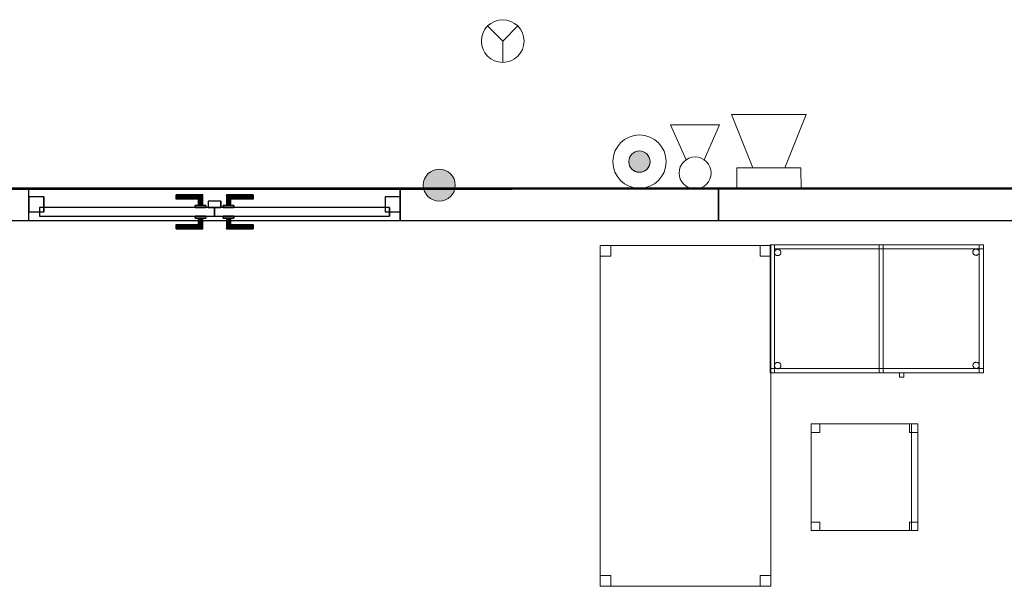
# Model space of a CAD drawing. Header units: metres. Extents: x 391.1 to 427.5, y 12.8 to 28.9.
# Tile 176 of 196: x 411.2 to 415.8, y 22.5 to 25.1. Entities that reach past the tile are written whole.
import ezdxf

# ---------------------------------------------------------------- set-up
doc = ezdxf.new("R2010")
doc.units = ezdxf.units.M
doc.layers.add('01_CARPINTERIA', color=5, linetype='Continuous', lineweight=25, true_color=0x0000ff)
doc.layers.add('01_SUELOS', color=7, linetype='Continuous', lineweight=25, true_color=0x007f00)
for name, color, linetype, lineweight in [('02_MOBILIARIO', 7, 'Continuous', 18), ('A-DETL-____-MBND', 7, 'Continuous', 18), ('A-DETL-GENF-OTLN', 7, 'Continuous', 18), ('A-GENM-____-OTLN', 7, 'Continuous', 18), ('A-WALL-____-MCUT', 7, 'Continuous', 25), ('A-WALL-____-OTLN', 7, 'Continuous', 25)]:
    doc.layers.add(name, color=color, linetype=linetype, lineweight=lineweight)

# ---------------------------------------------------------------- blocks, each defined once
blk = doc.blocks.new('Family - Cadira d_Oficina_PA-152077-03_PCI_P0A')
at = {"layer": 'A-DETL-____-MBND', "color": 253, "true_color": 0xaaaaaa}
for p, q in [((0, 0), (0, 0.5)), ((0, 0.5), (0.5, 0.5)), ((0.5, 0.5), (0, 0.5)), ((0, 0.5), (0, 0)), ((0, 0.46), (0, 0.5)), ((0, 0.5), (0.04, 0.5)), ((0, 0.5), (0, 0.46)), ((0.04, 0.5), (0, 0.5)), ((0.04, 0.5), (0.04, 0.46)), ((0.04, 0.46), (0.04, 0.5)), ((0.46, 0.46), (0.46, 0.5)), ((0.46, 0.5), (0.5, 0.5)), ((0.46, 0.5), (0.46, 0.46)), ((0.5, 0.5), (0.46, 0.5)), ((0.47, 0), (0.47, 0.5)), ((0.47, 0.5), (0.5, 0.5)), ((0.47, 0.5), (0.47, 0)), ((0.5, 0.5), (0.47, 0.5)), ((0.5, 0.5), (0.5, 0)), ((0.5, 0), (0.5, 0.5)), ((0.5, 0.5), (0.5, 0)), ((0.5, 0), (0.5, 0.5)), ((0.5, 0.5), (0.5, 0.46)), ((0.5, 0.46), (0.5, 0.5)), ((0.04, 0.46), (0, 0.46)), ((0, 0.46), (0.04, 0.46)), ((0.5, 0.46), (0.46, 0.46)), ((0.46, 0.46), (0.5, 0.46)), ((0, 0), (0, 0.04)), ((0, 0.04), (0.04, 0.04)), ((0, 0.04), (0, 0)), ((0.04, 0.04), (0, 0.04)), ((0.5, 0), (0, 0)), ((0, 0), (0.5, 0)), ((0.04, 0), (0, 0)), ((0, 0), (0.04, 0)), ((0.04, 0.04), (0.04, 0)), ((0.04, 0), (0.04, 0.04)), ((0.46, 0), (0.46, 0.04)), ((0.46, 0.04), (0.5, 0.04)), ((0.46, 0.04), (0.46, 0)), ((0.5, 0.04), (0.46, 0.04)), ((0.5, 0), (0.46, 0)), ((0.46, 0), (0.5, 0)), ((0.47, 0), (0.5, 0)), ((0.5, 0.04), (0.5, 0)), ((0.5, 0), (0.5, 0.04)), ((0.5, 0), (0.47, 0))]:
    blk.add_line(p, q, dxfattribs=at)
blk = doc.blocks.new('Family - Evans PA-152100-03_PCI_P0A')
at = {"layer": 'A-WALL-____-MCUT', "color": 253, "true_color": 0xaaaaaa}
for p, q in [((1.4919, 0.15), (0, 0.15)), ((0, 0.15), (0, 0)), ((1.4919, 0), (1.4919, 0.15)), ((3.2319, 0.15), (3.2319, 0)), ((3.607, 0.15), (3.2319, 0.15)), ((3.607, 0), (3.607, 0.15)), ((0, 0), (1.4919, 0)), ((3.2319, 0), (3.607, 0))]:
    blk.add_line(p, q, dxfattribs=at)
at = {"layer": 'A-WALL-____-OTLN', "color": 253, "true_color": 0xaaaaaa}
for p, q in [((3.607, 0.15), (0, 0.15)), ((0, 0.15), (0, 0)), ((3.2319, 0.15), (1.4919, 0.15)), ((1.4919, 0.15), (1.4919, 0)), ((3.2319, 0.15), (3.2319, 0)), ((3.607, 0), (3.607, 0.15)), ((0, 0), (3.607, 0)), ((1.4919, 0), (3.2319, 0))]:
    blk.add_line(p, q, dxfattribs=at)
at = {"layer": 'A-WALL-____-OTLN', "color": 253, "lineweight": 18, "true_color": 0xaaaaaa}
blk.add_line((0, 0), (3.607, 0), dxfattribs=at)
blk = doc.blocks.new('Family - Vano de puerta PA-152102-03_PCI_P0A')
at = {"layer": 'A-GENM-____-OTLN', "color": 253, "true_color": 0xaaaaaa}
for p, q in [((411.2051, 24.3496), (411.2051, 24.1996)), ((412.9451, 24.3496), (411.2051, 24.3496)), ((411.2051, 24.3496), (411.2051, 24.1996)), ((411.2051, 24.3496), (412.9451, 24.3496)), ((412.9451, 24.1996), (412.9451, 24.3496)), ((412.9451, 24.3496), (412.9451, 24.1996)), ((411.2051, 24.1996), (412.9451, 24.1996)), ((412.9451, 24.1996), (411.2051, 24.1996))]:
    blk.add_line(p, q, dxfattribs=at)
blk = doc.blocks.new('Family - Taula 160X80_PA-152273-03_PCI_P0A')
at = {"layer": 'A-DETL-____-MBND', "color": 253, "true_color": 0xaaaaaa}
for p, q in [((0, 1.5469), (0, 1.5969)), ((0, 1.5969), (0.05, 1.5969)), ((0, 1.5969), (0, 1.5469)), ((0.05, 1.5969), (0, 1.5969)), ((0, 0), (0, 1.5969)), ((0, 1.5969), (0.8001, 1.5969)), ((0, 1.5969), (0, 0)), ((0.8001, 1.5969), (0, 1.5969)), ((0.05, 1.5969), (0.05, 1.5469)), ((0.05, 1.5469), (0.05, 1.5969)), ((0.7501, 1.5469), (0.7501, 1.5969)), ((0.7501, 1.5969), (0.8001, 1.5969)), ((0.7501, 1.5969), (0.7501, 1.5469)), ((0.8001, 1.5969), (0.7501, 1.5969)), ((0.8001, 1.5969), (0.8001, 0)), ((0.8001, 0), (0.8001, 1.5969)), ((0.8001, 1.5969), (0.8001, 1.5469)), ((0.8001, 1.5469), (0.8001, 1.5969)), ((0.05, 1.5469), (0, 1.5469)), ((0, 1.5469), (0.05, 1.5469)), ((0.8001, 1.5469), (0.7501, 1.5469)), ((0.7501, 1.5469), (0.8001, 1.5469)), ((0, 0), (0, 0.05)), ((0, 0.05), (0.05, 0.05)), ((0, 0.05), (0, 0)), ((0.05, 0.05), (0, 0.05)), ((0.05, 0.05), (0.05, 0)), ((0.05, 0), (0.05, 0.05)), ((0.7501, 0), (0.7501, 0.05)), ((0.7501, 0.05), (0.8001, 0.05)), ((0.7501, 0.05), (0.7501, 0)), ((0.8001, 0.05), (0.7501, 0.05)), ((0.8001, 0.05), (0.8001, 0)), ((0.8001, 0), (0.8001, 0.05)), ((0.05, 0), (0, 0)), ((0, 0), (0.05, 0)), ((0.8001, 0), (0, 0)), ((0, 0), (0.8001, 0)), ((0.8001, 0), (0.7501, 0)), ((0.7501, 0), (0.8001, 0))]:
    blk.add_line(p, q, dxfattribs=at)
blk = doc.blocks.new('Family - LONDR55-XX_ZZ-ARQ-CAA-M3D-Londres55-152315-03_PCI_P0A')
at = {"layer": '01_CARPINTERIA', "color": 161, "true_color": 0xaaaaff}
for p, q in [((0.6895, 0.1487), (0.6895, 0.15)), ((0.6895, 0.15), (0.6895, 0.1487)), ((0.8145, 0.15), (0.6895, 0.15)), ((0.6895, 0.145), (0.6895, 0.1487)), ((0.6895, 0.1487), (0.6895, 0.145)), ((0.8132, 0.1487), (0.6895, 0.1487)), ((0.8132, 0.1487), (0.6895, 0.1487)), ((0.6895, 0.14), (0.6895, 0.145)), ((0.6895, 0.145), (0.6895, 0.14)), ((0.8095, 0.145), (0.6895, 0.145)), ((0.8095, 0.145), (0.6895, 0.145)), ((0.6895, 0.135), (0.6895, 0.14)), ((0.6895, 0.14), (0.6895, 0.135)), ((0.6895, 0.14), (0.8045, 0.14)), ((0.8045, 0.14), (0.6895, 0.14)), ((0.7995, 0.135), (0.8045, 0.14)), ((0.8045, 0.14), (0.7995, 0.135)), ((0.8095, 0.145), (0.8045, 0.14)), ((0.8045, 0.14), (0.8095, 0.145)), ((0.8045, 0.14), (0.8045, 0.1)), ((0.8045, 0.1), (0.8045, 0.14)), ((0.8132, 0.1487), (0.8095, 0.145)), ((0.8095, 0.145), (0.8132, 0.1487)), ((0.8095, 0.1), (0.8095, 0.145)), ((0.8095, 0.1), (0.8095, 0.145)), ((0.8145, 0.15), (0.8132, 0.1487)), ((0.8132, 0.1487), (0.8145, 0.15)), ((0.8132, 0.1), (0.8132, 0.1487)), ((0.8132, 0.1), (0.8132, 0.1487)), ((0.8145, 0.1), (0.8145, 0.15)), ((0.9268, 0.1487), (0.9255, 0.15)), ((0.9255, 0.15), (0.9255, 0.1)), ((0.9255, 0.15), (0.9268, 0.1487)), ((1.0505, 0.15), (0.9255, 0.15)), ((0.9305, 0.145), (0.9268, 0.1487)), ((0.9268, 0.1487), (0.9268, 0.1)), ((0.9268, 0.1487), (0.9268, 0.1)), ((0.9268, 0.1487), (0.9305, 0.145)), ((1.0505, 0.1487), (0.9268, 0.1487)), ((1.0505, 0.1487), (0.9268, 0.1487)), ((0.9355, 0.14), (0.9305, 0.145)), ((0.9305, 0.145), (0.9305, 0.1)), ((0.9305, 0.145), (0.9305, 0.1)), ((0.9305, 0.145), (0.9355, 0.14)), ((1.0505, 0.145), (0.9305, 0.145)), ((1.0505, 0.145), (0.9305, 0.145)), ((0.9355, 0.1), (0.9355, 0.14)), ((0.9355, 0.14), (0.9355, 0.1)), ((0.9355, 0.14), (0.9405, 0.135)), ((0.9405, 0.135), (0.9355, 0.14)), ((0.9355, 0.14), (1.0505, 0.14)), ((1.0505, 0.14), (0.9355, 0.14)), ((1.0505, 0.1487), (1.0505, 0.15)), ((1.0505, 0.15), (1.0505, 0.1487)), ((1.0505, 0.145), (1.0505, 0.1487)), ((1.0505, 0.1487), (1.0505, 0.145)), ((1.0505, 0.145), (1.0505, 0.14)), ((1.0505, 0.14), (1.0505, 0.145)), ((1.0505, 0.14), (1.0505, 0.135)), ((1.0505, 0.135), (1.0505, 0.14)), ((0.6895, 0.135), (0.6895, 0.1313)), ((0.6895, 0.1313), (0.6895, 0.135)), ((0.7995, 0.135), (0.6895, 0.135)), ((0.7995, 0.135), (0.6895, 0.135)), ((0.6895, 0.1313), (0.6895, 0.13)), ((0.6895, 0.13), (0.6895, 0.1313)), ((0.7958, 0.1313), (0.6895, 0.1313)), ((0.7958, 0.1313), (0.6895, 0.1313)), ((0.7945, 0.13), (0.6895, 0.13)), ((0.8295, 0.1), (0.7795, 0.1)), ((0.7795, 0.1), (0.8295, 0.1)), ((0.7795, 0.09), (0.7795, 0.1)), ((0.7795, 0.09), (0.7795, 0.1)), ((0.7945, 0.13), (0.7958, 0.1313)), ((0.7958, 0.1313), (0.7945, 0.13)), ((0.7945, 0.1), (0.7945, 0.13)), ((0.7958, 0.1), (0.7945, 0.1)), ((0.7945, 0.1), (0.7958, 0.1)), ((0.7958, 0.1313), (0.7995, 0.135)), ((0.7995, 0.135), (0.7958, 0.1313)), ((0.7958, 0.1), (0.7958, 0.1313)), ((0.7958, 0.1), (0.7958, 0.1313)), ((0.7995, 0.1), (0.7958, 0.1)), ((0.7958, 0.1), (0.7995, 0.1)), ((0.7995, 0.1), (0.7995, 0.135)), ((0.7995, 0.1), (0.7995, 0.135)), ((0.8045, 0.1), (0.7995, 0.1)), ((0.7995, 0.1), (0.8045, 0.1)), ((0.8095, 0.1), (0.8045, 0.1)), ((0.8045, 0.1), (0.8095, 0.1)), ((0.8095, 0.1), (0.8132, 0.1)), ((0.8132, 0.1), (0.8095, 0.1)), ((0.8132, 0.1), (0.8145, 0.1)), ((0.8145, 0.1), (0.8132, 0.1)), ((0.8295, 0.09), (0.8295, 0.1)), ((0.8295, 0.1), (0.8295, 0.09)), ((0.9605, 0.1), (0.9105, 0.1)), ((0.9105, 0.1), (0.9605, 0.1)), ((0.9105, 0.09), (0.9105, 0.1)), ((0.9105, 0.09), (0.9105, 0.1)), ((0.9268, 0.1), (0.9255, 0.1)), ((0.9255, 0.1), (0.9268, 0.1)), ((0.9305, 0.1), (0.9268, 0.1)), ((0.9268, 0.1), (0.9305, 0.1)), ((0.9355, 0.1), (0.9305, 0.1)), ((0.9305, 0.1), (0.9355, 0.1)), ((0.9405, 0.1), (0.9355, 0.1)), ((0.9355, 0.1), (0.9405, 0.1)), ((0.9405, 0.135), (0.9405, 0.1)), ((0.9405, 0.135), (0.9442, 0.1313)), ((0.9442, 0.1313), (0.9405, 0.135)), ((0.9405, 0.135), (0.9405, 0.1)), ((1.0505, 0.135), (0.9405, 0.135)), ((1.0505, 0.135), (0.9405, 0.135)), ((0.9405, 0.1), (0.9442, 0.1)), ((0.9442, 0.1), (0.9405, 0.1)), ((0.9442, 0.1313), (0.9442, 0.1)), ((0.9442, 0.1313), (0.9455, 0.13)), ((0.9455, 0.13), (0.9442, 0.1313)), ((0.9442, 0.1313), (0.9442, 0.1)), ((1.0505, 0.1313), (0.9442, 0.1313)), ((1.0505, 0.1313), (0.9442, 0.1313)), ((0.9442, 0.1), (0.9455, 0.1)), ((0.9455, 0.1), (0.9442, 0.1)), ((0.9455, 0.13), (0.9455, 0.1)), ((1.0505, 0.13), (0.9455, 0.13)), ((0.9605, 0.09), (0.9605, 0.1)), ((0.9605, 0.1), (0.9605, 0.09)), ((1.0505, 0.135), (1.0505, 0.1313)), ((1.0505, 0.1313), (1.0505, 0.135)), ((1.0505, 0.1313), (1.0505, 0.13)), ((1.0505, 0.13), (1.0505, 0.1313)), ((0.07, 0.07), (0, 0.07)), ((0, 0.07), (0, 0)), ((0.07, 0.07), (0, 0.07)), ((0, 0), (0, 0.07)), ((0.8695, 0.09), (0.05, 0.09)), ((0.05, 0.09), (0.05, 0.05)), ((0.8695, 0.09), (0.05, 0.09)), ((0.05, 0.05), (0.05, 0.09)), ((0.05, 0.05), (0.8695, 0.05)), ((0.05, 0.05), (0.8695, 0.05)), ((0.07, 0), (0.07, 0.07)), ((0.07, 0), (0.07, 0.07)), ((0.8295, 0.09), (0.7795, 0.09)), ((0.7795, 0.09), (0.8295, 0.09)), ((0.7795, 0.05), (0.8295, 0.05)), ((0.8295, 0.05), (0.7795, 0.05)), ((0.7795, 0.04), (0.7795, 0.05)), ((0.7795, 0.04), (0.7795, 0.05)), ((0.8295, 0.04), (0.8295, 0.05)), ((0.8295, 0.05), (0.8295, 0.04)), ((0.9005, 0.05), (0.8405, 0.05)), ((0.8405, 0.05), (0.8405, 0.02)), ((0.9005, 0.05), (0.8405, 0.05)), ((0.8405, 0.02), (0.8405, 0.05)), ((0.8695, 0.05), (0.8695, 0.09)), ((0.8695, 0.05), (0.8695, 0.09)), ((1.69, 0.09), (0.8705, 0.09)), ((0.8705, 0.09), (0.8705, 0.05)), ((1.69, 0.09), (0.8705, 0.09)), ((0.8705, 0.05), (0.8705, 0.09)), ((0.8705, 0.05), (1.69, 0.05)), ((0.8705, 0.05), (1.69, 0.05)), ((0.9005, 0.02), (0.9005, 0.05)), ((0.9005, 0.02), (0.9005, 0.05)), ((0.9605, 0.09), (0.9105, 0.09)), ((0.9105, 0.09), (0.9605, 0.09)), ((0.9105, 0.05), (0.9605, 0.05)), ((0.9605, 0.05), (0.9105, 0.05)), ((0.9105, 0.04), (0.9105, 0.05)), ((0.9105, 0.04), (0.9105, 0.05)), ((0.9605, 0.04), (0.9605, 0.05)), ((0.9605, 0.05), (0.9605, 0.04)), ((1.74, 0.07), (1.67, 0.07)), ((1.67, 0.07), (1.67, 0)), ((1.74, 0.07), (1.67, 0.07)), ((1.67, 0), (1.67, 0.07)), ((1.69, 0.05), (1.69, 0.09)), ((1.69, 0.05), (1.69, 0.09)), ((1.74, 0), (1.74, 0.07)), ((1.74, 0), (1.74, 0.07)), ((0, 0), (0.07, 0)), ((0, 0), (0.07, 0)), ((0.6895, 0.0087), (0.6895, 0.01)), ((0.6895, 0.01), (0.6895, 0.0087)), ((0.6895, 0.01), (0.7945, 0.01)), ((0.6895, 0.005), (0.6895, 0.0087)), ((0.6895, 0.0087), (0.6895, 0.005)), ((0.6895, 0.0087), (0.7958, 0.0087)), ((0.6895, 0.0087), (0.7958, 0.0087)), ((0.6895, 0), (0.6895, 0.005)), ((0.6895, 0.005), (0.6895, 0)), ((0.6895, 0.005), (0.7995, 0.005)), ((0.6895, 0.005), (0.7995, 0.005)), ((0.6895, -0.005), (0.6895, 0)), ((0.8045, 0), (0.6895, 0)), ((0.6895, 0), (0.8045, 0)), ((0.7795, 0.04), (0.8295, 0.04)), ((0.8295, 0.04), (0.7795, 0.04)), ((0.7958, 0.04), (0.7945, 0.04)), ((0.7945, 0.04), (0.7958, 0.04)), ((0.7945, 0.01), (0.7945, 0.04)), ((0.7958, 0.0087), (0.7945, 0.01)), ((0.7945, 0.01), (0.7958, 0.0087)), ((0.7995, 0.04), (0.7958, 0.04)), ((0.7958, 0.04), (0.7995, 0.04)), ((0.7958, 0.0087), (0.7958, 0.04)), ((0.7958, 0.0087), (0.7958, 0.04)), ((0.7995, 0.005), (0.7958, 0.0087)), ((0.7958, 0.0087), (0.7995, 0.005)), ((0.7995, 0.04), (0.8045, 0.04)), ((0.8045, 0.04), (0.7995, 0.04)), ((0.7995, 0.005), (0.7995, 0.04)), ((0.7995, 0.005), (0.7995, 0.04)), ((0.8045, 0), (0.7995, 0.005)), ((0.7995, 0.005), (0.8045, 0)), ((0.8045, 0.04), (0.8095, 0.04)), ((0.8095, 0.04), (0.8045, 0.04)), ((0.8045, 0.04), (0.8045, 0)), ((0.8045, 0), (0.8045, 0.04)), ((0.8095, 0.04), (0.8132, 0.04)), ((0.8132, 0.04), (0.8095, 0.04)), ((0.8095, -0.005), (0.8095, 0.04)), ((0.8095, -0.005), (0.8095, 0.04)), ((0.8132, 0.04), (0.8145, 0.04)), ((0.8145, 0.04), (0.8132, 0.04)), ((0.8132, -0.0087), (0.8132, 0.04)), ((0.8132, -0.0087), (0.8132, 0.04)), ((0.8145, -0.01), (0.8145, 0.04)), ((0.8405, 0.02), (0.9005, 0.02)), ((0.8405, 0.02), (0.9005, 0.02)), ((0.9105, 0.04), (0.9605, 0.04)), ((0.9605, 0.04), (0.9105, 0.04)), ((0.9268, 0.04), (0.9255, 0.04)), ((0.9255, 0.04), (0.9268, 0.04)), ((0.9255, 0.04), (0.9255, -0.01)), ((0.9305, 0.04), (0.9268, 0.04)), ((0.9268, 0.04), (0.9305, 0.04)), ((0.9268, 0.04), (0.9268, -0.0087)), ((0.9268, 0.04), (0.9268, -0.0087)), ((0.9305, 0.04), (0.9355, 0.04)), ((0.9355, 0.04), (0.9305, 0.04)), ((0.9305, 0.04), (0.9305, -0.005)), ((0.9305, 0.04), (0.9305, -0.005)), ((0.9355, 0.04), (0.9405, 0.04)), ((0.9405, 0.04), (0.9355, 0.04)), ((0.9355, 0), (0.9355, 0.04)), ((0.9355, 0.04), (0.9355, 0)), ((0.9405, 0.005), (0.9355, 0)), ((0.9355, 0), (0.9405, 0.005)), ((1.0505, 0), (0.9355, 0)), ((0.9355, 0), (1.0505, 0)), ((0.9405, 0.04), (0.9442, 0.04)), ((0.9442, 0.04), (0.9405, 0.04)), ((0.9405, 0.04), (0.9405, 0.005)), ((0.9405, 0.04), (0.9405, 0.005)), ((0.9442, 0.0087), (0.9405, 0.005)), ((0.9405, 0.005), (0.9442, 0.0087)), ((0.9405, 0.005), (1.0505, 0.005)), ((0.9405, 0.005), (1.0505, 0.005)), ((0.9442, 0.04), (0.9455, 0.04)), ((0.9455, 0.04), (0.9442, 0.04)), ((0.9442, 0.04), (0.9442, 0.0087)), ((0.9442, 0.04), (0.9442, 0.0087)), ((0.9455, 0.01), (0.9442, 0.0087)), ((0.9442, 0.0087), (0.9455, 0.01)), ((0.9442, 0.0087), (1.0505, 0.0087)), ((0.9442, 0.0087), (1.0505, 0.0087)), ((0.9455, 0.04), (0.9455, 0.01)), ((0.9455, 0.01), (1.0505, 0.01)), ((1.0505, 0.0087), (1.0505, 0.01)), ((1.0505, 0.01), (1.0505, 0.0087)), ((1.0505, 0.005), (1.0505, 0.0087)), ((1.0505, 0.0087), (1.0505, 0.005)), ((1.0505, 0.005), (1.0505, 0)), ((1.0505, 0), (1.0505, 0.005)), ((1.0505, 0), (1.0505, -0.005)), ((1.0505, -0.005), (1.0505, 0)), ((1.67, 0), (1.74, 0)), ((1.67, 0), (1.74, 0)), ((0.6895, 0), (0.6895, -0.005)), ((0.6895, -0.005), (0.6895, -0.0087)), ((0.6895, -0.0087), (0.6895, -0.005)), ((0.6895, -0.005), (0.8095, -0.005)), ((0.6895, -0.005), (0.8095, -0.005)), ((0.6895, -0.0087), (0.6895, -0.01)), ((0.6895, -0.01), (0.6895, -0.0087)), ((0.6895, -0.0087), (0.8132, -0.0087)), ((0.6895, -0.0087), (0.8132, -0.0087)), ((0.6895, -0.01), (0.8145, -0.01)), ((0.8045, 0), (0.8095, -0.005)), ((0.8095, -0.005), (0.8045, 0)), ((0.8095, -0.005), (0.8132, -0.0087)), ((0.8132, -0.0087), (0.8095, -0.005)), ((0.8132, -0.0087), (0.8145, -0.01)), ((0.8145, -0.01), (0.8132, -0.0087)), ((0.9255, -0.01), (0.9268, -0.0087)), ((0.9268, -0.0087), (0.9255, -0.01)), ((0.9255, -0.01), (1.0505, -0.01)), ((0.9268, -0.0087), (0.9305, -0.005)), ((0.9305, -0.005), (0.9268, -0.0087)), ((0.9268, -0.0087), (1.0505, -0.0087)), ((0.9268, -0.0087), (1.0505, -0.0087)), ((0.9305, -0.005), (0.9355, 0)), ((0.9355, 0), (0.9305, -0.005)), ((0.9305, -0.005), (1.0505, -0.005)), ((0.9305, -0.005), (1.0505, -0.005)), ((1.0505, -0.005), (1.0505, -0.0087)), ((1.0505, -0.0087), (1.0505, -0.005)), ((1.0505, -0.0087), (1.0505, -0.01)), ((1.0505, -0.01), (1.0505, -0.0087))]:
    blk.add_line(p, q, dxfattribs=at)
blk = doc.blocks.new('Family - Porta PA-152316-03_PCI_P0A')
blk.add_blockref('Family - LONDR55-XX_ZZ-ARQ-CAA-M3D-Londres55-152315-03_PCI_P0A', (0, 0))
blk = doc.blocks.new('Family - LONDR55-XX_ZZ-ARQ-CAA-M3D-Londres55-152321-03_PCI_P0A')
at = {"layer": '01_SUELOS', "color": 9, "true_color": 0xaad4aa}
for p, q in [((6.46, 0.7095), (17.78, 0.7159)), ((6.46, 0.7095), (17.78, 0.7159)), ((17.78, 0.7159), (6.46, 0.7095)), ((17.78, 0.7159), (6.46, 0.7095))]:
    blk.add_line(p, q, dxfattribs=at)
blk = doc.blocks.new('Family - Evans PA-152325-03_PCI_P0A')
at = {"layer": 'A-WALL-____-MCUT', "color": 253, "true_color": 0xaaaaaa}
for p, q in [((6.7, 0.15), (0, 0.15)), ((6.7, 0), (6.7, 0.15)), ((0, 0), (6.7, 0))]:
    blk.add_line(p, q, dxfattribs=at)
at = {"layer": 'A-WALL-____-OTLN', "color": 253, "true_color": 0xaaaaaa}
for p, q in [((6.7, 0.15), (0, 0.15)), ((6.7, 0), (6.7, 0.15)), ((0, 0), (6.7, 0))]:
    blk.add_line(p, q, dxfattribs=at)
at = {"layer": 'A-WALL-____-OTLN', "color": 253, "lineweight": 18, "true_color": 0xaaaaaa}
blk.add_line((0, 0), (6.7, 0), dxfattribs=at)
blk = doc.blocks.new('Family - LONDR55-XX_ZZ-ARQ-CAA-M3D-Londres55-152611-03_PCI_P0A')
at = {"layer": '01_SUELOS', "color": 9, "true_color": 0xaad4aa}
for p, q in [((21.9598, 11.109), (10.6397, 11.1025)), ((10.6397, 11.1025), (21.9598, 11.109))]:
    blk.add_line(p, q, dxfattribs=at)
blk = doc.blocks.new('Family - Taula 100X60_PA-152682-03_PCI_P0A')
at = {"layer": 'A-DETL-____-MBND', "color": 253, "true_color": 0xaaaaaa}
for p, q in [((0, 0.62), (0, 0.02)), ((0, 0.02), (0, 0.62)), ((1, 0.62), (0, 0.62)), ((0, 0.62), (1, 0.62)), ((0, 0.62), (0.02, 0.62)), ((0.02, 0.62), (0, 0.62)), ((0, 0.02), (0, 0.62)), ((0, 0.62), (0, 0.02)), ((0, 0.62), (0, 0.02)), ((0, 0.02), (0, 0.62)), ((1, 0.62), (0, 0.62)), ((0, 0.62), (1, 0.62)), ((0, 0.04), (0, 0.62)), ((0, 0.62), (1, 0.62)), ((1, 0.62), (0, 0.62)), ((0, 0.62), (0, 0.04)), ((0.02, 0.62), (0.02, 0.02)), ((0.02, 0.02), (0.02, 0.62)), ((0.02, 0.6), (0.02, 0.62)), ((0.02, 0.62), (0.02, 0.6)), ((0.02, 0.62), (1, 0.62)), ((1, 0.62), (0.02, 0.62)), ((1, 0.6), (0.02, 0.6)), ((0.02, 0.6), (1, 0.6)), ((0.51, 0.62), (0.53, 0.62)), ((0.53, 0.62), (0.51, 0.62)), ((0.51, 0.02), (0.51, 0.62)), ((0.51, 0.62), (0.51, 0.02)), ((0.51, 0.62), (0.53, 0.62)), ((0.53, 0.62), (0.51, 0.62)), ((0.51, 0.04), (0.51, 0.62)), ((0.51, 0.62), (0.51, 0.04)), ((0.53, 0.62), (0.53, 0.02)), ((0.53, 0.02), (0.53, 0.62)), ((0.53, 0.62), (0.53, 0.04)), ((0.53, 0.04), (0.53, 0.62)), ((0.9621, 0.5997), (0.9647, 0.6)), ((0.9647, 0.6), (0.9621, 0.5997)), ((0.9647, 0.6), (0.9673, 0.5997)), ((0.9673, 0.5997), (0.9647, 0.6)), ((0.98, 0.62), (1, 0.62)), ((1, 0.62), (0.98, 0.62)), ((0.98, 0.02), (0.98, 0.62)), ((0.98, 0.62), (0.98, 0.02)), ((1, 0.02), (1, 0.62)), ((1, 0.62), (1, 0.02)), ((1, 0.02), (1, 0.62)), ((1, 0.62), (1, 0.02)), ((1, 0.62), (1, 0.02)), ((1, 0.02), (1, 0.62)), ((1, 0.62), (1, 0.6)), ((1, 0.62), (1, 0.6)), ((1, 0.62), (1, 0.04)), ((1, 0.04), (1, 0.62)), ((0.0201, 0.5838), (0.0203, 0.5864)), ((0.0203, 0.5864), (0.0201, 0.5838)), ((0.0203, 0.5812), (0.0201, 0.5838)), ((0.0201, 0.5838), (0.0203, 0.5812)), ((0.0203, 0.5864), (0.021, 0.5889)), ((0.021, 0.5889), (0.0203, 0.5864)), ((0.021, 0.5787), (0.0203, 0.5812)), ((0.0203, 0.5812), (0.021, 0.5787)), ((0.021, 0.5889), (0.0221, 0.5913)), ((0.0221, 0.5913), (0.021, 0.5889)), ((0.0221, 0.5764), (0.021, 0.5787)), ((0.021, 0.5787), (0.0221, 0.5764)), ((0.0221, 0.5913), (0.0236, 0.5934)), ((0.0236, 0.5934), (0.0221, 0.5913)), ((0.0236, 0.5742), (0.0221, 0.5764)), ((0.0221, 0.5764), (0.0236, 0.5742)), ((0.0236, 0.5934), (0.0254, 0.5953)), ((0.0254, 0.5953), (0.0236, 0.5934)), ((0.0254, 0.5724), (0.0236, 0.5742)), ((0.0236, 0.5742), (0.0254, 0.5724)), ((0.0254, 0.5953), (0.0275, 0.5968)), ((0.0275, 0.5968), (0.0254, 0.5953)), ((0.0275, 0.5709), (0.0254, 0.5724)), ((0.0254, 0.5724), (0.0275, 0.5709)), ((0.0275, 0.5968), (0.0299, 0.5979)), ((0.0299, 0.5979), (0.0275, 0.5968)), ((0.0299, 0.5698), (0.0275, 0.5709)), ((0.0275, 0.5709), (0.0299, 0.5698)), ((0.0299, 0.5979), (0.0324, 0.5985)), ((0.0324, 0.5985), (0.0299, 0.5979)), ((0.0324, 0.5691), (0.0299, 0.5698)), ((0.0299, 0.5698), (0.0324, 0.5691)), ((0.0324, 0.5985), (0.035, 0.5988)), ((0.035, 0.5988), (0.0324, 0.5985)), ((0.035, 0.5689), (0.0324, 0.5691)), ((0.0324, 0.5691), (0.035, 0.5689)), ((0.035, 0.5988), (0.0376, 0.5985)), ((0.0376, 0.5985), (0.035, 0.5988)), ((0.0376, 0.5691), (0.035, 0.5689)), ((0.035, 0.5689), (0.0376, 0.5691)), ((0.0376, 0.5985), (0.0401, 0.5979)), ((0.0401, 0.5979), (0.0376, 0.5985)), ((0.0401, 0.5698), (0.0376, 0.5691)), ((0.0376, 0.5691), (0.0401, 0.5698)), ((0.0401, 0.5979), (0.0425, 0.5968)), ((0.0425, 0.5968), (0.0401, 0.5979)), ((0.0425, 0.5709), (0.0401, 0.5698)), ((0.0401, 0.5698), (0.0425, 0.5709)), ((0.0425, 0.5968), (0.0446, 0.5953)), ((0.0446, 0.5953), (0.0425, 0.5968)), ((0.0446, 0.5724), (0.0425, 0.5709)), ((0.0425, 0.5709), (0.0446, 0.5724)), ((0.0446, 0.5953), (0.0464, 0.5934)), ((0.0464, 0.5934), (0.0446, 0.5953)), ((0.0464, 0.5742), (0.0446, 0.5724)), ((0.0446, 0.5724), (0.0464, 0.5742)), ((0.0464, 0.5934), (0.0479, 0.5913)), ((0.0479, 0.5913), (0.0464, 0.5934)), ((0.0479, 0.5764), (0.0464, 0.5742)), ((0.0464, 0.5742), (0.0479, 0.5764)), ((0.0479, 0.5913), (0.049, 0.5889)), ((0.049, 0.5889), (0.0479, 0.5913)), ((0.049, 0.5787), (0.0479, 0.5764)), ((0.0479, 0.5764), (0.049, 0.5787)), ((0.049, 0.5889), (0.0497, 0.5864)), ((0.0497, 0.5864), (0.049, 0.5889)), ((0.0497, 0.5812), (0.049, 0.5787)), ((0.049, 0.5787), (0.0497, 0.5812)), ((0.0497, 0.5864), (0.0499, 0.5838)), ((0.0499, 0.5838), (0.0497, 0.5864)), ((0.0499, 0.5838), (0.0497, 0.5812)), ((0.0497, 0.5812), (0.0499, 0.5838)), ((0.9498, 0.585), (0.95, 0.5876)), ((0.95, 0.5876), (0.9498, 0.585)), ((0.95, 0.5824), (0.9498, 0.585)), ((0.9498, 0.585), (0.95, 0.5824)), ((0.95, 0.5876), (0.9507, 0.5901)), ((0.9507, 0.5901), (0.95, 0.5876)), ((0.9507, 0.5799), (0.95, 0.5824)), ((0.95, 0.5824), (0.9507, 0.5799)), ((0.9507, 0.5901), (0.9518, 0.5925)), ((0.9518, 0.5925), (0.9507, 0.5901)), ((0.9518, 0.5776), (0.9507, 0.5799)), ((0.9507, 0.5799), (0.9518, 0.5776)), ((0.9518, 0.5925), (0.9533, 0.5946)), ((0.9533, 0.5946), (0.9518, 0.5925)), ((0.9533, 0.5754), (0.9518, 0.5776)), ((0.9518, 0.5776), (0.9533, 0.5754)), ((0.9533, 0.5946), (0.9551, 0.5965)), ((0.9551, 0.5965), (0.9533, 0.5946)), ((0.9551, 0.5736), (0.9533, 0.5754)), ((0.9533, 0.5754), (0.9551, 0.5736)), ((0.9551, 0.5965), (0.9572, 0.598)), ((0.9572, 0.598), (0.9551, 0.5965)), ((0.9572, 0.5721), (0.9551, 0.5736)), ((0.9551, 0.5736), (0.9572, 0.5721)), ((0.9572, 0.598), (0.9596, 0.5991)), ((0.9596, 0.5991), (0.9572, 0.598)), ((0.9596, 0.571), (0.9572, 0.5721)), ((0.9572, 0.5721), (0.9596, 0.571)), ((0.9596, 0.5991), (0.9621, 0.5997)), ((0.9621, 0.5997), (0.9596, 0.5991)), ((0.9621, 0.5703), (0.9596, 0.571)), ((0.9596, 0.571), (0.9621, 0.5703)), ((0.9647, 0.5701), (0.9621, 0.5703)), ((0.9621, 0.5703), (0.9647, 0.5701)), ((0.9673, 0.5703), (0.9647, 0.5701)), ((0.9647, 0.5701), (0.9673, 0.5703)), ((0.9673, 0.5997), (0.9698, 0.5991)), ((0.9698, 0.5991), (0.9673, 0.5997)), ((0.9698, 0.571), (0.9673, 0.5703)), ((0.9673, 0.5703), (0.9698, 0.571)), ((0.9698, 0.5991), (0.9722, 0.598)), ((0.9722, 0.598), (0.9698, 0.5991)), ((0.9722, 0.5721), (0.9698, 0.571)), ((0.9698, 0.571), (0.9722, 0.5721)), ((0.9722, 0.598), (0.9743, 0.5965)), ((0.9743, 0.5965), (0.9722, 0.598)), ((0.9743, 0.5736), (0.9722, 0.5721)), ((0.9722, 0.5721), (0.9743, 0.5736)), ((0.9743, 0.5965), (0.9762, 0.5946)), ((0.9762, 0.5946), (0.9743, 0.5965)), ((0.9762, 0.5754), (0.9743, 0.5736)), ((0.9743, 0.5736), (0.9762, 0.5754)), ((0.9762, 0.5946), (0.9776, 0.5925)), ((0.9776, 0.5925), (0.9762, 0.5946)), ((0.9776, 0.5776), (0.9762, 0.5754)), ((0.9762, 0.5754), (0.9776, 0.5776)), ((0.9776, 0.5925), (0.9787, 0.5901)), ((0.9787, 0.5901), (0.9776, 0.5925)), ((0.9787, 0.5799), (0.9776, 0.5776)), ((0.9776, 0.5776), (0.9787, 0.5799)), ((0.9787, 0.5901), (0.9794, 0.5876)), ((0.9794, 0.5876), (0.9787, 0.5901)), ((0.9794, 0.5824), (0.9787, 0.5799)), ((0.9787, 0.5799), (0.9794, 0.5824)), ((0.9794, 0.5876), (0.9796, 0.585)), ((0.9796, 0.585), (0.9794, 0.5876)), ((0.9796, 0.585), (0.9794, 0.5824)), ((0.9794, 0.5824), (0.9796, 0.585)), ((0.0201, 0.0538), (0.0203, 0.0564)), ((0.0203, 0.0564), (0.0201, 0.0538)), ((0.0203, 0.0512), (0.0201, 0.0538)), ((0.0201, 0.0538), (0.0203, 0.0512)), ((0.0203, 0.0564), (0.021, 0.0589)), ((0.021, 0.0589), (0.0203, 0.0564)), ((0.021, 0.0487), (0.0203, 0.0512)), ((0.0203, 0.0512), (0.021, 0.0487)), ((0.021, 0.0589), (0.0221, 0.0613)), ((0.0221, 0.0613), (0.021, 0.0589)), ((0.0221, 0.0464), (0.021, 0.0487)), ((0.021, 0.0487), (0.0221, 0.0464)), ((0.0221, 0.0613), (0.0236, 0.0634)), ((0.0236, 0.0634), (0.0221, 0.0613)), ((0.0236, 0.0442), (0.0221, 0.0464)), ((0.0221, 0.0464), (0.0236, 0.0442)), ((0.0236, 0.0634), (0.0254, 0.0653)), ((0.0254, 0.0653), (0.0236, 0.0634)), ((0.0254, 0.0653), (0.0275, 0.0668)), ((0.0275, 0.0668), (0.0254, 0.0653)), ((0.0275, 0.0668), (0.0299, 0.0679)), ((0.0299, 0.0679), (0.0275, 0.0668)), ((0.0299, 0.0679), (0.0324, 0.0685)), ((0.0324, 0.0685), (0.0299, 0.0679)), ((0.0324, 0.0685), (0.035, 0.0688)), ((0.035, 0.0688), (0.0324, 0.0685)), ((0.035, 0.0688), (0.0376, 0.0685)), ((0.0376, 0.0685), (0.035, 0.0688)), ((0.0376, 0.0685), (0.0401, 0.0679)), ((0.0401, 0.0679), (0.0376, 0.0685)), ((0.0401, 0.0679), (0.0425, 0.0668)), ((0.0425, 0.0668), (0.0401, 0.0679)), ((0.0425, 0.0668), (0.0446, 0.0653)), ((0.0446, 0.0653), (0.0425, 0.0668)), ((0.0446, 0.0653), (0.0464, 0.0634)), ((0.0464, 0.0634), (0.0446, 0.0653)), ((0.0464, 0.0634), (0.0479, 0.0613)), ((0.0479, 0.0613), (0.0464, 0.0634)), ((0.0479, 0.0464), (0.0464, 0.0442)), ((0.0464, 0.0442), (0.0479, 0.0464)), ((0.0479, 0.0613), (0.049, 0.0589)), ((0.049, 0.0589), (0.0479, 0.0613)), ((0.049, 0.0487), (0.0479, 0.0464)), ((0.0479, 0.0464), (0.049, 0.0487)), ((0.049, 0.0589), (0.0497, 0.0564)), ((0.0497, 0.0564), (0.049, 0.0589)), ((0.0497, 0.0512), (0.049, 0.0487)), ((0.049, 0.0487), (0.0497, 0.0512)), ((0.0497, 0.0564), (0.0499, 0.0538)), ((0.0499, 0.0538), (0.0497, 0.0564)), ((0.0499, 0.0538), (0.0497, 0.0512)), ((0.0497, 0.0512), (0.0499, 0.0538)), ((0.9501, 0.055), (0.9503, 0.0576)), ((0.9503, 0.0576), (0.9501, 0.055)), ((0.9503, 0.0524), (0.9501, 0.055)), ((0.9501, 0.055), (0.9503, 0.0524)), ((0.9503, 0.0576), (0.951, 0.0601)), ((0.951, 0.0601), (0.9503, 0.0576)), ((0.951, 0.0499), (0.9503, 0.0524)), ((0.9503, 0.0524), (0.951, 0.0499)), ((0.951, 0.0601), (0.9521, 0.0625)), ((0.9521, 0.0625), (0.951, 0.0601)), ((0.9521, 0.0475), (0.951, 0.0499)), ((0.951, 0.0499), (0.9521, 0.0475)), ((0.9521, 0.0625), (0.9536, 0.0646)), ((0.9536, 0.0646), (0.9521, 0.0625)), ((0.9536, 0.0454), (0.9521, 0.0475)), ((0.9521, 0.0475), (0.9536, 0.0454)), ((0.9536, 0.0646), (0.9554, 0.0664)), ((0.9554, 0.0664), (0.9536, 0.0646)), ((0.9554, 0.0664), (0.9576, 0.0679)), ((0.9576, 0.0679), (0.9554, 0.0664)), ((0.9576, 0.0679), (0.9599, 0.069)), ((0.9599, 0.069), (0.9576, 0.0679)), ((0.9599, 0.069), (0.9625, 0.0697)), ((0.9625, 0.0697), (0.9599, 0.069)), ((0.9625, 0.0697), (0.965, 0.0699)), ((0.965, 0.0699), (0.9625, 0.0697)), ((0.965, 0.0699), (0.9676, 0.0697)), ((0.9676, 0.0697), (0.965, 0.0699)), ((0.9676, 0.0697), (0.9702, 0.069)), ((0.9702, 0.069), (0.9676, 0.0697)), ((0.9702, 0.069), (0.9725, 0.0679)), ((0.9725, 0.0679), (0.9702, 0.069)), ((0.9725, 0.0679), (0.9746, 0.0664)), ((0.9746, 0.0664), (0.9725, 0.0679)), ((0.9746, 0.0664), (0.9765, 0.0646)), ((0.9765, 0.0646), (0.9746, 0.0664)), ((0.9765, 0.0646), (0.978, 0.0625)), ((0.978, 0.0625), (0.9765, 0.0646)), ((0.978, 0.0475), (0.9765, 0.0454)), ((0.9765, 0.0454), (0.978, 0.0475)), ((0.978, 0.0625), (0.9791, 0.0601)), ((0.9791, 0.0601), (0.978, 0.0625)), ((0.9791, 0.0499), (0.978, 0.0475)), ((0.978, 0.0475), (0.9791, 0.0499)), ((0.9791, 0.0601), (0.9798, 0.0576)), ((0.9798, 0.0576), (0.9791, 0.0601)), ((0.9798, 0.0524), (0.9791, 0.0499)), ((0.9791, 0.0499), (0.9798, 0.0524)), ((0.9798, 0.0576), (0.98, 0.055)), ((0.98, 0.055), (0.9798, 0.0576)), ((0.98, 0.055), (0.9798, 0.0524)), ((0.9798, 0.0524), (0.98, 0.055)), ((1, 0.04), (0, 0.04)), ((0, 0.04), (1, 0.04)), ((0, 0.02), (1, 0.02)), ((1, 0.02), (0, 0.02)), ((0.02, 0.02), (0, 0.02)), ((0.02, 0.02), (0, 0.02)), ((0, 0.02), (1, 0.02)), ((1, 0.02), (0, 0.02)), ((0.0254, 0.0424), (0.0236, 0.0442)), ((0.0236, 0.0442), (0.0254, 0.0424)), ((0.0275, 0.0409), (0.0254, 0.0424)), ((0.0254, 0.0424), (0.0275, 0.0409)), ((0.0299, 0.0398), (0.0275, 0.0409)), ((0.0275, 0.0409), (0.0299, 0.0398)), ((0.0324, 0.0391), (0.0299, 0.0398)), ((0.0299, 0.0398), (0.0324, 0.0391)), ((0.035, 0.0389), (0.0324, 0.0391)), ((0.0324, 0.0391), (0.035, 0.0389)), ((0.0376, 0.0391), (0.035, 0.0389)), ((0.035, 0.0389), (0.0376, 0.0391)), ((0.0401, 0.0398), (0.0376, 0.0391)), ((0.0376, 0.0391), (0.0401, 0.0398)), ((0.0425, 0.0409), (0.0401, 0.0398)), ((0.0401, 0.0398), (0.0425, 0.0409)), ((0.0446, 0.0424), (0.0425, 0.0409)), ((0.0425, 0.0409), (0.0446, 0.0424)), ((0.0464, 0.0442), (0.0446, 0.0424)), ((0.0446, 0.0424), (0.0464, 0.0442)), ((0.51, 0.02), (0.51, 0.04)), ((0.51, 0.04), (0.51, 0.02)), ((0.51, 0.04), (1, 0.04)), ((1, 0.04), (0.51, 0.04)), ((0.53, 0.04), (0.51, 0.04)), ((0.53, 0.04), (0.51, 0.04)), ((0.53, 0.02), (0.51, 0.02)), ((0.53, 0.02), (0.51, 0.02)), ((1, 0.02), (0.51, 0.02)), ((0.51, 0.02), (1, 0.02)), ((0.6056, 0.02), (0.6256, 0.02)), ((0.6056, 0), (0.6056, 0.02)), ((0.6256, 0.02), (0.6056, 0.02)), ((0.6056, 0.02), (0.6056, 0)), ((0.6256, 0), (0.6056, 0)), ((0.6056, 0), (0.6256, 0)), ((0.6256, 0.02), (0.6256, 0)), ((0.6256, 0), (0.6256, 0.02)), ((0.9554, 0.0436), (0.9536, 0.0454)), ((0.9536, 0.0454), (0.9554, 0.0436)), ((0.9576, 0.0421), (0.9554, 0.0436)), ((0.9554, 0.0436), (0.9576, 0.0421)), ((0.9599, 0.041), (0.9576, 0.0421)), ((0.9576, 0.0421), (0.9599, 0.041)), ((0.9625, 0.0403), (0.9599, 0.041)), ((0.9599, 0.041), (0.9625, 0.0403)), ((0.965, 0.0401), (0.9625, 0.0403)), ((0.9625, 0.0403), (0.965, 0.0401)), ((0.9676, 0.0403), (0.965, 0.0401)), ((0.965, 0.0401), (0.9676, 0.0403)), ((0.9702, 0.041), (0.9676, 0.0403)), ((0.9676, 0.0403), (0.9702, 0.041)), ((0.9725, 0.0421), (0.9702, 0.041)), ((0.9702, 0.041), (0.9725, 0.0421)), ((0.9746, 0.0436), (0.9725, 0.0421)), ((0.9725, 0.0421), (0.9746, 0.0436)), ((0.9765, 0.0454), (0.9746, 0.0436)), ((0.9746, 0.0436), (0.9765, 0.0454)), ((1, 0.02), (0.98, 0.02)), ((1, 0.02), (0.98, 0.02)), ((1, 0.04), (1, 0.02)), ((1, 0.04), (1, 0.02))]:
    blk.add_line(p, q, dxfattribs=at)
blk = doc.blocks.new('LONDR55-XX_ZZ-ARQ-CAA-M3D-Londres55_ifc-1-03_PCI_P0A')
at = {"layer": '01_CARPINTERIA', "color": 253, "lineweight": 18, "true_color": 0xaaaaaa, "rotation": 180}
blk.add_blockref('Family - Porta PA-152316-03_PCI_P0A', (412.9451, 24.3096), dxfattribs=at)
at = {"layer": '01_SUELOS', "color": 253, "lineweight": 18, "true_color": 0xaaaaaa}
for name, p in [('Family - LONDR55-XX_ZZ-ARQ-CAA-M3D-Londres55-152321-03_PCI_P0A', (403.3569, 23.6337)), ('Family - LONDR55-XX_ZZ-ARQ-CAA-M3D-Londres55-152611-03_PCI_P0A', (399.1772, 13.2406))]:
    blk.add_blockref(name, p, dxfattribs=at)
at = {"layer": '02_MOBILIARIO', "color": 253, "lineweight": 18, "true_color": 0xaaaaaa}
for name, p in [('Family - Taula 160X80_PA-152273-03_PCI_P0A', (413.8827, 22.4855)), ('Family - Taula 100X60_PA-152682-03_PCI_P0A', (414.6797, 23.4655)), ('Family - Cadira d_Oficina_PA-152077-03_PCI_P0A', (414.8721, 22.7461))]:
    blk.add_blockref(name, p, dxfattribs=at)
at = {"layer": 'A-GENM-____-OTLN', "color": 253, "lineweight": 18, "true_color": 0xaaaaaa}
blk.add_blockref('Family - Vano de puerta PA-152102-03_PCI_P0A', (0, 0), dxfattribs=at)
at = {"layer": 'A-WALL-____-OTLN', "color": 253, "lineweight": 18, "true_color": 0xaaaaaa, "rotation": 180}
for name, p in [('Family - Evans PA-152100-03_PCI_P0A', (414.4369, 24.3496)), ('Family - Evans PA-152325-03_PCI_P0A', (421.1369, 24.3496))]:
    blk.add_blockref(name, p, dxfattribs=at)
blk = doc.blocks.new('ZYR_12_01_08 Detectors - 01 Detector Òptic-539619-03_PCI_P0A')
at = {"layer": 'A-DETL-GENF-OTLN', "color": 1, "true_color": 0xff0000}
for q in [(-0.0707, 0.0707), (0.0707, 0.0707), (0, -0.1)]:
    blk.add_line((0, 0), q, dxfattribs=at)
blk.add_circle((0, 0), 0.1, dxfattribs=at)
blk = doc.blocks.new('ZYR_12_01_06 Sirena Paret - 01 Sirena Interior Tipus 1-626189-03_PCI_P0A')
at = {"layer": 'A-DETL-GENF-OTLN', "color": 1, "true_color": 0xff0000}
for p, q in [((-0.15, 0), (0.15, 0)), ((-0.15, -0.1), (-0.15, 0)), ((0.15, 0), (0.15, -0.1)), ((-0.075, -0.1), (-0.17499, -0.34998)), ((0.15, -0.1), (-0.15, -0.1)), ((0.17499, -0.34998), (0.075, -0.1)), ((-0.17499, -0.34998), (0.17499, -0.34998))]:
    blk.add_line(p, q, dxfattribs=at)
blk = doc.blocks.new('ZYR_12_01_08 Polsadors - 01 Polsador Emergència-948352-03_PCI_P0A')
at = {"layer": 'A-DETL-GENF-OTLN', "true_color": 0xff0909}
blk.add_hatch(color=1, dxfattribs=at).paths.add_polyline_path([(0.5865, -0.075), (0.5736, -0.0767), (0.5615, -0.0817), (0.5512, -0.0896), (0.5432, -0.1), (0.5382, -0.1121), (0.5365, -0.125), (0.5382, -0.1379), (0.5432, -0.15), (0.5512, -0.1604), (0.5615, -0.1683), (0.5736, -0.1733), (0.5865, -0.175), (0.5995, -0.1733), (0.6115, -0.1683), (0.6219, -0.1604), (0.6298, -0.15), (0.6348, -0.1379), (0.6365, -0.125), (0.6348, -0.1121), (0.6298, -0.1), (0.6219, -0.0896), (0.6115, -0.0817), (0.5995, -0.0767)])
at = {"layer": 'A-DETL-GENF-OTLN', "color": 1, "true_color": 0xff0000}
for radius in [0.125, 0.05]:
    blk.add_circle((0.5865, -0.125), radius, dxfattribs=at)
for start, end in [(360, 180), (180, 360)]:
    blk.add_arc((0.5865, -0.125), 0.05, start, end, dxfattribs=at)
blk = doc.blocks.new('ZYR_12_01_02 Extintor - 01 Extintor Pols_ABC-623506-03_PCI_P0A')
at = {"layer": 'A-DETL-GENF-OTLN', "color": 1, "true_color": 0xff0000}
for p, q in [((-0.115, -0.2068), (-0.042, -0.0438)), ((-0.042, -0.0438), (-0.042, -0.0458)), ((-0.042, -0.0438), (-0.04, -0.0438)), ((0.042, -0.0438), (0.04, -0.0438)), ((0.042, -0.0438), (0.042, -0.0458)), ((0.042, -0.0438), (0.115, -0.2068)), ((-0.1151, -0.2068), (0.115, -0.2068))]:
    blk.add_line(p, q, dxfattribs=at)
blk.add_circle((0, 0.0182), 0.075, dxfattribs=at)
blk = doc.blocks.new('ZYR_12_01_08 Retenidor Electromagnètic - ZYR_12_01_08 Retenidor Electromagnètic-932781-03_PCI_P0A')
at = {"layer": 'A-DETL-GENF-OTLN', "true_color": 0xff0909}
blk.add_hatch(color=1, dxfattribs=at).paths.add_polyline_path([(0, -0.075), (0.0194, -0.0724), (0.0375, -0.065), (0.053, -0.053), (0.065, -0.0375), (0.0724, -0.0194), (0.075, 0), (0.0724, 0.0194), (0.065, 0.0375), (0.053, 0.053), (0.0375, 0.065), (0.0194, 0.0724), (0, 0.075), (-0.0194, 0.0724), (-0.0375, 0.065), (-0.053, 0.053), (-0.065, 0.0375), (-0.0724, 0.0194), (-0.075, 0), (-0.0724, -0.0194), (-0.065, -0.0375), (-0.053, -0.053), (-0.0375, -0.065), (-0.0194, -0.0724)])
at = {"layer": 'A-DETL-GENF-OTLN', "color": 1, "true_color": 0xff0000}
blk.add_circle((0, 0), 0.075, dxfattribs=at)
for start, end in [(360, 180), (180, 360)]:
    blk.add_arc((0, 0), 0.075, start, end, dxfattribs=at)

msp = doc.modelspace()

# ---------------------------------------------------------------- block references
at = {"lineweight": 5}
msp.add_blockref('LONDR55-XX_ZZ-ARQ-CAA-M3D-Londres55_ifc-1-03_PCI_P0A', (0, 0), dxfattribs=at)
at = {"layer": 'A-DETL-GENF-OTLN', "color": 1, "true_color": 0xff0000}
for name, p in [('ZYR_12_01_08 Detectors - 01 Detector Òptic-539619-03_PCI_P0A', (413.4257, 25.0395)), ('ZYR_12_01_08 Retenidor Electromagnètic - ZYR_12_01_08 Retenidor Electromagnètic-932781-03_PCI_P0A', (413.1286, 24.3646))]:
    msp.add_blockref(name, p, dxfattribs=at)
for name, p, rotation in [('ZYR_12_01_06 Sirena Paret - 01 Sirena Interior Tipus 1-626189-03_PCI_P0A', (414.674, 24.3458), 180.0326987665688), ('ZYR_12_01_02 Extintor - 01 Extintor Pols_ABC-623506-03_PCI_P0A', (414.3275, 24.4396), 180), ('ZYR_12_01_08 Polsadors - 01 Polsador Emergència-948352-03_PCI_P0A', (414.6534, 24.3496), 180)]:
    msp.add_blockref(name, p, dxfattribs=dict(at, rotation=rotation))

doc.saveas('drawing.dxf')
